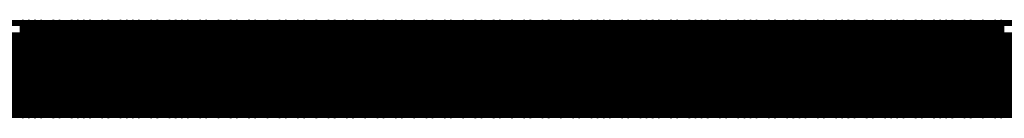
# Model space of a CAD drawing. Extents: x 0.24 to 7.39, y 0.21 to 4.62.
# Tile 23 of 33: x 5.5045 to 5.6655, y 3.3655 to 3.3815. Entities that reach past the tile are written whole.
import ezdxf

# ---------------------------------------------------------------- set-up
doc = ezdxf.new("R2010")
doc.units = 0

msp = doc.modelspace()

# ---------------------------------------------------------------- linework, layer by layer
at = {"layer": 'TOP', "const_width": 0.001}
for points in [[(5.446, 3.381), (5.761, 3.381)], [(5.505, 3.366), (5.505, 3.381)], [(5.506, 3.366), (5.506, 3.381)], [(5.507, 3.366), (5.507, 3.381)], [(5.508, 3.366), (5.508, 3.381)], [(5.509, 3.366), (5.509, 3.381)], [(5.509, 3.366), (5.509, 3.381)], [(5.51, 3.366), (5.51, 3.381)], [(5.511, 3.366), (5.511, 3.381)], [(5.512, 3.366), (5.512, 3.381)], [(5.513, 3.366), (5.513, 3.381)], [(5.514, 3.366), (5.514, 3.381)], [(5.515, 3.366), (5.515, 3.381)], [(5.516, 3.366), (5.516, 3.381)], [(5.517, 3.366), (5.517, 3.381)], [(5.518, 3.366), (5.518, 3.381)], [(5.518, 3.366), (5.518, 3.381)], [(5.519, 3.366), (5.519, 3.381)], [(5.52, 3.366), (5.52, 3.381)], [(5.521, 3.366), (5.521, 3.381)], [(5.522, 3.366), (5.522, 3.381)], [(5.523, 3.366), (5.523, 3.381)], [(5.524, 3.366), (5.524, 3.381)], [(5.525, 3.366), (5.525, 3.381)], [(5.526, 3.366), (5.526, 3.381)], [(5.527, 3.366), (5.527, 3.381)], [(5.527, 3.366), (5.527, 3.381)], [(5.528, 3.366), (5.528, 3.381)], [(5.529, 3.366), (5.529, 3.381)], [(5.53, 3.366), (5.53, 3.381)], [(5.531, 3.366), (5.531, 3.381)], [(5.532, 3.366), (5.532, 3.381)], [(5.533, 3.366), (5.533, 3.381)], [(5.534, 3.366), (5.534, 3.381)], [(5.535, 3.366), (5.535, 3.381)], [(5.536, 3.366), (5.536, 3.381)], [(5.536, 3.366), (5.536, 3.381)], [(5.537, 3.366), (5.537, 3.381)], [(5.538, 3.366), (5.538, 3.381)], [(5.539, 3.366), (5.539, 3.381)], [(5.54, 3.366), (5.54, 3.381)], [(5.541, 3.366), (5.541, 3.381)], [(5.542, 3.366), (5.542, 3.381)], [(5.543, 3.366), (5.543, 3.381)], [(5.544, 3.366), (5.544, 3.381)], [(5.545, 3.366), (5.545, 3.381)], [(5.545, 3.366), (5.545, 3.381)], [(5.546, 3.366), (5.546, 3.381)], [(5.547, 3.366), (5.547, 3.381)], [(5.548, 3.366), (5.548, 3.381)], [(5.549, 3.366), (5.549, 3.381)], [(5.55, 3.366), (5.55, 3.381)], [(5.551, 3.366), (5.551, 3.381)], [(5.552, 3.366), (5.552, 3.381)], [(5.553, 3.366), (5.553, 3.381)], [(5.554, 3.366), (5.554, 3.381)], [(5.554, 3.366), (5.554, 3.381)], [(5.555, 3.366), (5.555, 3.381)], [(5.556, 3.366), (5.556, 3.381)], [(5.557, 3.366), (5.557, 3.381)], [(5.558, 3.366), (5.558, 3.381)], [(5.559, 3.366), (5.559, 3.381)], [(5.56, 3.366), (5.56, 3.381)], [(5.561, 3.366), (5.561, 3.381)], [(5.562, 3.366), (5.562, 3.381)], [(5.563, 3.366), (5.563, 3.381)], [(5.563, 3.366), (5.563, 3.381)], [(5.564, 3.366), (5.564, 3.381)], [(5.565, 3.366), (5.565, 3.381)], [(5.566, 3.366), (5.566, 3.381)], [(5.567, 3.366), (5.567, 3.381)], [(5.568, 3.366), (5.568, 3.381)], [(5.569, 3.366), (5.569, 3.381)], [(5.57, 3.366), (5.57, 3.381)], [(5.571, 3.366), (5.571, 3.381)], [(5.572, 3.366), (5.572, 3.381)], [(5.572, 3.366), (5.572, 3.381)], [(5.573, 3.366), (5.573, 3.381)], [(5.574, 3.366), (5.574, 3.381)], [(5.575, 3.366), (5.575, 3.381)], [(5.576, 3.366), (5.576, 3.381)], [(5.577, 3.366), (5.577, 3.381)], [(5.578, 3.366), (5.578, 3.381)], [(5.579, 3.366), (5.579, 3.381)], [(5.58, 3.366), (5.58, 3.381)], [(5.581, 3.366), (5.581, 3.381)], [(5.581, 3.366), (5.581, 3.381)], [(5.582, 3.366), (5.582, 3.381)], [(5.583, 3.366), (5.583, 3.381)], [(5.584, 3.366), (5.584, 3.381)], [(5.585, 3.366), (5.585, 3.381)], [(5.586, 3.366), (5.586, 3.381)], [(5.587, 3.366), (5.587, 3.381)], [(5.588, 3.366), (5.588, 3.381)], [(5.589, 3.366), (5.589, 3.381)], [(5.59, 3.366), (5.59, 3.381)], [(5.59, 3.366), (5.59, 3.381)], [(5.591, 3.366), (5.591, 3.381)], [(5.592, 3.366), (5.592, 3.381)], [(5.593, 3.366), (5.593, 3.381)], [(5.594, 3.366), (5.594, 3.381)], [(5.595, 3.366), (5.595, 3.381)], [(5.596, 3.366), (5.596, 3.381)], [(5.597, 3.366), (5.597, 3.381)], [(5.598, 3.366), (5.598, 3.381)], [(5.599, 3.366), (5.599, 3.381)], [(5.599, 3.366), (5.599, 3.381)], [(5.6, 3.366), (5.6, 3.381)], [(5.601, 3.366), (5.601, 3.381)], [(5.602, 3.366), (5.602, 3.381)], [(5.603, 3.366), (5.603, 3.381)], [(5.604, 3.366), (5.604, 3.381)], [(5.605, 3.366), (5.605, 3.381)], [(5.606, 3.366), (5.606, 3.381)], [(5.607, 3.366), (5.607, 3.381)], [(5.608, 3.366), (5.608, 3.381)], [(5.608, 3.366), (5.608, 3.381)], [(5.609, 3.366), (5.609, 3.381)], [(5.61, 3.366), (5.61, 3.381)], [(5.611, 3.366), (5.611, 3.381)], [(5.612, 3.366), (5.612, 3.381)], [(5.613, 3.366), (5.613, 3.381)], [(5.614, 3.366), (5.614, 3.381)], [(5.615, 3.366), (5.615, 3.381)], [(5.616, 3.366), (5.616, 3.381)], [(5.617, 3.366), (5.617, 3.381)], [(5.617, 3.366), (5.617, 3.381)], [(5.618, 3.366), (5.618, 3.381)], [(5.619, 3.366), (5.619, 3.381)], [(5.62, 3.366), (5.62, 3.381)], [(5.621, 3.366), (5.621, 3.381)], [(5.622, 3.366), (5.622, 3.381)], [(5.623, 3.366), (5.623, 3.381)], [(5.624, 3.366), (5.624, 3.381)], [(5.625, 3.366), (5.625, 3.381)], [(5.626, 3.366), (5.626, 3.381)], [(5.626, 3.366), (5.626, 3.381)], [(5.627, 3.366), (5.627, 3.381)], [(5.628, 3.366), (5.628, 3.381)], [(5.629, 3.366), (5.629, 3.381)], [(5.63, 3.366), (5.63, 3.381)], [(5.631, 3.366), (5.631, 3.381)], [(5.632, 3.366), (5.632, 3.381)], [(5.633, 3.366), (5.633, 3.381)], [(5.634, 3.366), (5.634, 3.381)], [(5.635, 3.366), (5.635, 3.381)], [(5.635, 3.366), (5.635, 3.381)], [(5.636, 3.366), (5.636, 3.381)], [(5.637, 3.366), (5.637, 3.381)], [(5.638, 3.366), (5.638, 3.381)], [(5.639, 3.366), (5.639, 3.381)], [(5.64, 3.366), (5.64, 3.381)], [(5.641, 3.366), (5.641, 3.381)], [(5.642, 3.366), (5.642, 3.381)], [(5.643, 3.366), (5.643, 3.381)], [(5.644, 3.366), (5.644, 3.381)], [(5.644, 3.366), (5.644, 3.381)], [(5.645, 3.366), (5.645, 3.381)], [(5.646, 3.366), (5.646, 3.381)], [(5.647, 3.366), (5.647, 3.381)], [(5.648, 3.366), (5.648, 3.381)], [(5.649, 3.366), (5.649, 3.381)], [(5.65, 3.366), (5.65, 3.381)], [(5.651, 3.366), (5.651, 3.381)], [(5.652, 3.366), (5.652, 3.381)], [(5.653, 3.366), (5.653, 3.381)], [(5.653, 3.366), (5.653, 3.381)], [(5.654, 3.366), (5.654, 3.381)], [(5.655, 3.366), (5.655, 3.381)], [(5.656, 3.366), (5.656, 3.381)], [(5.657, 3.366), (5.657, 3.381)], [(5.658, 3.366), (5.658, 3.381)], [(5.659, 3.366), (5.659, 3.381)], [(5.66, 3.366), (5.66, 3.381)], [(5.661, 3.366), (5.661, 3.381)], [(5.662, 3.366), (5.662, 3.381)], [(5.662, 3.366), (5.662, 3.381)], [(5.663, 3.366), (5.663, 3.381)], [(5.664, 3.366), (5.664, 3.381)], [(5.665, 3.366), (5.665, 3.381)], [(5.445, 3.379), (5.762, 3.379)], [(5.444, 3.378), (5.763, 3.378)], [(5.441, 3.376), (5.766, 3.376)], [(5.442, 3.377), (5.765, 3.377)], [(5.443, 3.377), (5.764, 3.377)], [(5.44, 3.375), (5.767, 3.375)], [(5.438, 3.373), (5.768, 3.373)], [(5.439, 3.374), (5.768, 3.374)], [(5.436, 3.371), (5.77, 3.371)], [(5.437, 3.372), (5.769, 3.372)], [(5.436, 3.37), (5.771, 3.37)], [(5.433, 3.368), (5.774, 3.368)], [(5.434, 3.368), (5.773, 3.368)], [(5.435, 3.369), (5.772, 3.369)], [(5.432, 3.367), (5.775, 3.367)], [(5.431, 3.366), (5.776, 3.366)], [(5.496, 3.366), (5.726, 3.366)]]:
    msp.add_lwpolyline(points, dxfattribs=at)
at = {"layer": 'TOP', "const_width": 0.0005}
for points in [[(5.5047, 3.381, 1), (5.5053, 3.381, 1)], [(5.5057, 3.381, 1), (5.5063, 3.381, 1)], [(5.5067, 3.381, 1), (5.5073, 3.381, 1)], [(5.5077, 3.381, 1), (5.5083, 3.381, 1)], [(5.5088, 3.381, 1), (5.5093, 3.381, 1)], [(5.5088, 3.381, 1), (5.5093, 3.381, 1)], [(5.5097, 3.381, 1), (5.5103, 3.381, 1)], [(5.5107, 3.381, 1), (5.5113, 3.381, 1)], [(5.5117, 3.381, 1), (5.5122, 3.381, 1)], [(5.5127, 3.381, 1), (5.5133, 3.381, 1)], [(5.5137, 3.381, 1), (5.5143, 3.381, 1)], [(5.5147, 3.381, 1), (5.5153, 3.381, 1)], [(5.5157, 3.381, 1), (5.5163, 3.381, 1)], [(5.5168, 3.381, 1), (5.5173, 3.381, 1)], [(5.5177, 3.381, 1), (5.5183, 3.381, 1)], [(5.5177, 3.381, 1), (5.5183, 3.381, 1)], [(5.5187, 3.381, 1), (5.5193, 3.381, 1)], [(5.5197, 3.381, 1), (5.5202, 3.381, 1)], [(5.5207, 3.381, 1), (5.5213, 3.381, 1)], [(5.5217, 3.381, 1), (5.5223, 3.381, 1)], [(5.5227, 3.381, 1), (5.5233, 3.381, 1)], [(5.5237, 3.381, 1), (5.5243, 3.381, 1)], [(5.5248, 3.381, 1), (5.5253, 3.381, 1)], [(5.5257, 3.381, 1), (5.5263, 3.381, 1)], [(5.5267, 3.381, 1), (5.5273, 3.381, 1)], [(5.5267, 3.381, 1), (5.5273, 3.381, 1)], [(5.5277, 3.381, 1), (5.5282, 3.381, 1)], [(5.5287, 3.381, 1), (5.5293, 3.381, 1)], [(5.5297, 3.381, 1), (5.5303, 3.381, 1)], [(5.5307, 3.381, 1), (5.5313, 3.381, 1)], [(5.5317, 3.381, 1), (5.5323, 3.381, 1)], [(5.5328, 3.381, 1), (5.5333, 3.381, 1)], [(5.5337, 3.381, 1), (5.5343, 3.381, 1)], [(5.5347, 3.381, 1), (5.5353, 3.381, 1)], [(5.5357, 3.381, 1), (5.5362, 3.381, 1)], [(5.5357, 3.381, 1), (5.5362, 3.381, 1)], [(5.5367, 3.381, 1), (5.5373, 3.381, 1)], [(5.5378, 3.381, 1), (5.5383, 3.381, 1)], [(5.5387, 3.381, 1), (5.5393, 3.381, 1)], [(5.5397, 3.381, 1), (5.5403, 3.381, 1)], [(5.5408, 3.381, 1), (5.5413, 3.381, 1)], [(5.5417, 3.381, 1), (5.5423, 3.381, 1)], [(5.5427, 3.381, 1), (5.5433, 3.381, 1)], [(5.5437, 3.381, 1), (5.5442, 3.381, 1)], [(5.5447, 3.381, 1), (5.5453, 3.381, 1)], [(5.5447, 3.381, 1), (5.5453, 3.381, 1)], [(5.5458, 3.381, 1), (5.5463, 3.381, 1)], [(5.5467, 3.381, 1), (5.5473, 3.381, 1)], [(5.5477, 3.381, 1), (5.5483, 3.381, 1)], [(5.5488, 3.381, 1), (5.5493, 3.381, 1)], [(5.5497, 3.381, 1), (5.5503, 3.381, 1)], [(5.5507, 3.381, 1), (5.5513, 3.381, 1)], [(5.5517, 3.381, 1), (5.5522, 3.381, 1)], [(5.5527, 3.381, 1), (5.5533, 3.381, 1)], [(5.5538, 3.381, 1), (5.5543, 3.381, 1)], [(5.5538, 3.381, 1), (5.5543, 3.381, 1)], [(5.5547, 3.381, 1), (5.5553, 3.381, 1)], [(5.5557, 3.381, 1), (5.5563, 3.381, 1)], [(5.5568, 3.381, 1), (5.5573, 3.381, 1)], [(5.5577, 3.381, 1), (5.5583, 3.381, 1)], [(5.5587, 3.381, 1), (5.5593, 3.381, 1)], [(5.5597, 3.381, 1), (5.5602, 3.381, 1)], [(5.5607, 3.381, 1), (5.5613, 3.381, 1)], [(5.5618, 3.381, 1), (5.5623, 3.381, 1)], [(5.5627, 3.381, 1), (5.5633, 3.381, 1)], [(5.5627, 3.381, 1), (5.5633, 3.381, 1)], [(5.5637, 3.381, 1), (5.5643, 3.381, 1)], [(5.5648, 3.381, 1), (5.5653, 3.381, 1)], [(5.5657, 3.381, 1), (5.5663, 3.381, 1)], [(5.5667, 3.381, 1), (5.5673, 3.381, 1)], [(5.5677, 3.381, 1), (5.5682, 3.381, 1)], [(5.5687, 3.381, 1), (5.5693, 3.381, 1)], [(5.5698, 3.381, 1), (5.5703, 3.381, 1)], [(5.5707, 3.381, 1), (5.5713, 3.381, 1)], [(5.5717, 3.381, 1), (5.5723, 3.381, 1)], [(5.5717, 3.381, 1), (5.5723, 3.381, 1)], [(5.5728, 3.381, 1), (5.5733, 3.381, 1)], [(5.5737, 3.381, 1), (5.5743, 3.381, 1)], [(5.5747, 3.381, 1), (5.5753, 3.381, 1)], [(5.5757, 3.381, 1), (5.5762, 3.381, 1)], [(5.5767, 3.381, 1), (5.5773, 3.381, 1)], [(5.5778, 3.381, 1), (5.5783, 3.381, 1)], [(5.5787, 3.381, 1), (5.5793, 3.381, 1)], [(5.5797, 3.381, 1), (5.5803, 3.381, 1)], [(5.5808, 3.381, 1), (5.5813, 3.381, 1)], [(5.5808, 3.381, 1), (5.5813, 3.381, 1)], [(5.5817, 3.381, 1), (5.5823, 3.381, 1)], [(5.5827, 3.381, 1), (5.5833, 3.381, 1)], [(5.5837, 3.381, 1), (5.5842, 3.381, 1)], [(5.5847, 3.381, 1), (5.5853, 3.381, 1)], [(5.5858, 3.381, 1), (5.5863, 3.381, 1)], [(5.5867, 3.381, 1), (5.5873, 3.381, 1)], [(5.5877, 3.381, 1), (5.5883, 3.381, 1)], [(5.5888, 3.381, 1), (5.5893, 3.381, 1)], [(5.5897, 3.381, 1), (5.5903, 3.381, 1)], [(5.5897, 3.381, 1), (5.5903, 3.381, 1)], [(5.5907, 3.381, 1), (5.5913, 3.381, 1)], [(5.5917, 3.381, 1), (5.5922, 3.381, 1)], [(5.5927, 3.381, 1), (5.5933, 3.381, 1)], [(5.5938, 3.381, 1), (5.5943, 3.381, 1)], [(5.5947, 3.381, 1), (5.5953, 3.381, 1)], [(5.5957, 3.381, 1), (5.5963, 3.381, 1)], [(5.5968, 3.381, 1), (5.5973, 3.381, 1)], [(5.5977, 3.381, 1), (5.5983, 3.381, 1)], [(5.5987, 3.381, 1), (5.5993, 3.381, 1)], [(5.5987, 3.381, 1), (5.5993, 3.381, 1)], [(5.5997, 3.381, 1), (5.6003, 3.381, 1)], [(5.6007, 3.381, 1), (5.6013, 3.381, 1)], [(5.6018, 3.381, 1), (5.6023, 3.381, 1)], [(5.6027, 3.381, 1), (5.6033, 3.381, 1)], [(5.6037, 3.381, 1), (5.6043, 3.381, 1)], [(5.6048, 3.381, 1), (5.6053, 3.381, 1)], [(5.6057, 3.381, 1), (5.6063, 3.381, 1)], [(5.6067, 3.381, 1), (5.6073, 3.381, 1)], [(5.6077, 3.381, 1), (5.6083, 3.381, 1)], [(5.6077, 3.381, 1), (5.6083, 3.381, 1)], [(5.6087, 3.381, 1), (5.6093, 3.381, 1)], [(5.6098, 3.381, 1), (5.6103, 3.381, 1)], [(5.6107, 3.381, 1), (5.6113, 3.381, 1)], [(5.6117, 3.381, 1), (5.6123, 3.381, 1)], [(5.6128, 3.381, 1), (5.6133, 3.381, 1)], [(5.6137, 3.381, 1), (5.6143, 3.381, 1)], [(5.6147, 3.381, 1), (5.6153, 3.381, 1)], [(5.6157, 3.381, 1), (5.6163, 3.381, 1)], [(5.6167, 3.381, 1), (5.6173, 3.381, 1)], [(5.6167, 3.381, 1), (5.6173, 3.381, 1)], [(5.6178, 3.381, 1), (5.6183, 3.381, 1)], [(5.6187, 3.381, 1), (5.6193, 3.381, 1)], [(5.6197, 3.381, 1), (5.6203, 3.381, 1)], [(5.6208, 3.381, 1), (5.6213, 3.381, 1)], [(5.6217, 3.381, 1), (5.6223, 3.381, 1)], [(5.6227, 3.381, 1), (5.6233, 3.381, 1)], [(5.6237, 3.381, 1), (5.6243, 3.381, 1)], [(5.6247, 3.381, 1), (5.6253, 3.381, 1)], [(5.6258, 3.381, 1), (5.6263, 3.381, 1)], [(5.6258, 3.381, 1), (5.6263, 3.381, 1)], [(5.6267, 3.381, 1), (5.6273, 3.381, 1)], [(5.6277, 3.381, 1), (5.6283, 3.381, 1)], [(5.6287, 3.381, 1), (5.6292, 3.381, 1)], [(5.6297, 3.381, 1), (5.6303, 3.381, 1)], [(5.6307, 3.381, 1), (5.6313, 3.381, 1)], [(5.6317, 3.381, 1), (5.6323, 3.381, 1)], [(5.6327, 3.381, 1), (5.6333, 3.381, 1)], [(5.6338, 3.381, 1), (5.6343, 3.381, 1)], [(5.6347, 3.381, 1), (5.6353, 3.381, 1)], [(5.6347, 3.381, 1), (5.6353, 3.381, 1)], [(5.6357, 3.381, 1), (5.6363, 3.381, 1)], [(5.6367, 3.381, 1), (5.6372, 3.381, 1)], [(5.6377, 3.381, 1), (5.6383, 3.381, 1)], [(5.6387, 3.381, 1), (5.6393, 3.381, 1)], [(5.6397, 3.381, 1), (5.6403, 3.381, 1)], [(5.6407, 3.381, 1), (5.6413, 3.381, 1)], [(5.6418, 3.381, 1), (5.6423, 3.381, 1)], [(5.6427, 3.381, 1), (5.6433, 3.381, 1)], [(5.6437, 3.381, 1), (5.6443, 3.381, 1)], [(5.6437, 3.381, 1), (5.6443, 3.381, 1)], [(5.6447, 3.381, 1), (5.6452, 3.381, 1)], [(5.6457, 3.381, 1), (5.6463, 3.381, 1)], [(5.6467, 3.381, 1), (5.6473, 3.381, 1)], [(5.6477, 3.381, 1), (5.6483, 3.381, 1)], [(5.6487, 3.381, 1), (5.6493, 3.381, 1)], [(5.6498, 3.381, 1), (5.6503, 3.381, 1)], [(5.6507, 3.381, 1), (5.6513, 3.381, 1)], [(5.6517, 3.381, 1), (5.6523, 3.381, 1)], [(5.6527, 3.381, 1), (5.6532, 3.381, 1)], [(5.6527, 3.381, 1), (5.6532, 3.381, 1)], [(5.6537, 3.381, 1), (5.6543, 3.381, 1)], [(5.6547, 3.381, 1), (5.6553, 3.381, 1)], [(5.6557, 3.381, 1), (5.6563, 3.381, 1)], [(5.6567, 3.381, 1), (5.6573, 3.381, 1)], [(5.6578, 3.381, 1), (5.6583, 3.381, 1)], [(5.6587, 3.381, 1), (5.6593, 3.381, 1)], [(5.6597, 3.381, 1), (5.6603, 3.381, 1)], [(5.6607, 3.381, 1), (5.6612, 3.381, 1)], [(5.6617, 3.381, 1), (5.6623, 3.381, 1)], [(5.6617, 3.381, 1), (5.6623, 3.381, 1)], [(5.6628, 3.381, 1), (5.6633, 3.381, 1)], [(5.6637, 3.381, 1), (5.6643, 3.381, 1)], [(5.6647, 3.381, 1), (5.6653, 3.381, 1)], [(5.5047, 3.366, 1), (5.5053, 3.366, 1)], [(5.5057, 3.366, 1), (5.5063, 3.366, 1)], [(5.5067, 3.366, 1), (5.5073, 3.366, 1)], [(5.5077, 3.366, 1), (5.5083, 3.366, 1)], [(5.5097, 3.366, 1), (5.5103, 3.366, 1)], [(5.5107, 3.366, 1), (5.5113, 3.366, 1)], [(5.5127, 3.366, 1), (5.5133, 3.366, 1)], [(5.5137, 3.366, 1), (5.5143, 3.366, 1)], [(5.5147, 3.366, 1), (5.5153, 3.366, 1)], [(5.5157, 3.366, 1), (5.5163, 3.366, 1)], [(5.5177, 3.366, 1), (5.5183, 3.366, 1)], [(5.5177, 3.366, 1), (5.5183, 3.366, 1)], [(5.5187, 3.366, 1), (5.5193, 3.366, 1)], [(5.5207, 3.366, 1), (5.5213, 3.366, 1)], [(5.5217, 3.366, 1), (5.5223, 3.366, 1)], [(5.5227, 3.366, 1), (5.5233, 3.366, 1)], [(5.5237, 3.366, 1), (5.5243, 3.366, 1)], [(5.5257, 3.366, 1), (5.5263, 3.366, 1)], [(5.5267, 3.366, 1), (5.5273, 3.366, 1)], [(5.5267, 3.366, 1), (5.5273, 3.366, 1)], [(5.5287, 3.366, 1), (5.5293, 3.366, 1)], [(5.5297, 3.366, 1), (5.5303, 3.366, 1)], [(5.5307, 3.366, 1), (5.5313, 3.366, 1)], [(5.5317, 3.366, 1), (5.5323, 3.366, 1)], [(5.5337, 3.366, 1), (5.5343, 3.366, 1)], [(5.5347, 3.366, 1), (5.5353, 3.366, 1)], [(5.5367, 3.366, 1), (5.5373, 3.366, 1)], [(5.5387, 3.366, 1), (5.5393, 3.366, 1)], [(5.5397, 3.366, 1), (5.5403, 3.366, 1)], [(5.5417, 3.366, 1), (5.5423, 3.366, 1)], [(5.5427, 3.366, 1), (5.5433, 3.366, 1)], [(5.5447, 3.366, 1), (5.5453, 3.366, 1)], [(5.5447, 3.366, 1), (5.5453, 3.366, 1)], [(5.5467, 3.366, 1), (5.5473, 3.366, 1)], [(5.5477, 3.366, 1), (5.5483, 3.366, 1)], [(5.5497, 3.366, 1), (5.5503, 3.366, 1)], [(5.5507, 3.366, 1), (5.5513, 3.366, 1)], [(5.5527, 3.366, 1), (5.5533, 3.366, 1)], [(5.5547, 3.366, 1), (5.5553, 3.366, 1)], [(5.5557, 3.366, 1), (5.5563, 3.366, 1)], [(5.5577, 3.366, 1), (5.5583, 3.366, 1)], [(5.5587, 3.366, 1), (5.5593, 3.366, 1)], [(5.5607, 3.366, 1), (5.5613, 3.366, 1)], [(5.5627, 3.366, 1), (5.5633, 3.366, 1)], [(5.5627, 3.366, 1), (5.5633, 3.366, 1)], [(5.5637, 3.366, 1), (5.5643, 3.366, 1)], [(5.5657, 3.366, 1), (5.5663, 3.366, 1)], [(5.5667, 3.366, 1), (5.5673, 3.366, 1)], [(5.5687, 3.366, 1), (5.5693, 3.366, 1)], [(5.5707, 3.366, 1), (5.5713, 3.366, 1)], [(5.5717, 3.366, 1), (5.5723, 3.366, 1)], [(5.5717, 3.366, 1), (5.5723, 3.366, 1)], [(5.5737, 3.366, 1), (5.5743, 3.366, 1)], [(5.5747, 3.366, 1), (5.5753, 3.366, 1)], [(5.5767, 3.366, 1), (5.5773, 3.366, 1)], [(5.5787, 3.366, 1), (5.5793, 3.366, 1)], [(5.5797, 3.366, 1), (5.5803, 3.366, 1)], [(5.5817, 3.366, 1), (5.5823, 3.366, 1)], [(5.5827, 3.366, 1), (5.5833, 3.366, 1)], [(5.5847, 3.366, 1), (5.5853, 3.366, 1)], [(5.5867, 3.366, 1), (5.5873, 3.366, 1)], [(5.5877, 3.366, 1), (5.5883, 3.366, 1)], [(5.5897, 3.366, 1), (5.5903, 3.366, 1)], [(5.5897, 3.366, 1), (5.5903, 3.366, 1)], [(5.5907, 3.366, 1), (5.5913, 3.366, 1)], [(5.5927, 3.366, 1), (5.5933, 3.366, 1)], [(5.5947, 3.366, 1), (5.5953, 3.366, 1)], [(5.5957, 3.366, 1), (5.5963, 3.366, 1)], [(5.5977, 3.366, 1), (5.5983, 3.366, 1)], [(5.5987, 3.366, 1), (5.5993, 3.366, 1)], [(5.5987, 3.366, 1), (5.5993, 3.366, 1)], [(5.5997, 3.366, 1), (5.6003, 3.366, 1)], [(5.6007, 3.366, 1), (5.6013, 3.366, 1)], [(5.6027, 3.366, 1), (5.6033, 3.366, 1)], [(5.6037, 3.366, 1), (5.6043, 3.366, 1)], [(5.6057, 3.366, 1), (5.6063, 3.366, 1)], [(5.6067, 3.366, 1), (5.6073, 3.366, 1)], [(5.6077, 3.366, 1), (5.6083, 3.366, 1)], [(5.6077, 3.366, 1), (5.6083, 3.366, 1)], [(5.6087, 3.366, 1), (5.6093, 3.366, 1)], [(5.6107, 3.366, 1), (5.6113, 3.366, 1)], [(5.6117, 3.366, 1), (5.6123, 3.366, 1)], [(5.6137, 3.366, 1), (5.6143, 3.366, 1)], [(5.6147, 3.366, 1), (5.6153, 3.366, 1)], [(5.6157, 3.366, 1), (5.6163, 3.366, 1)], [(5.6167, 3.366, 1), (5.6173, 3.366, 1)], [(5.6167, 3.366, 1), (5.6173, 3.366, 1)], [(5.6187, 3.366, 1), (5.6193, 3.366, 1)], [(5.6197, 3.366, 1), (5.6203, 3.366, 1)], [(5.6217, 3.366, 1), (5.6223, 3.366, 1)], [(5.6227, 3.366, 1), (5.6233, 3.366, 1)], [(5.6237, 3.366, 1), (5.6243, 3.366, 1)], [(5.6247, 3.366, 1), (5.6253, 3.366, 1)], [(5.6267, 3.366, 1), (5.6273, 3.366, 1)], [(5.6277, 3.366, 1), (5.6283, 3.366, 1)], [(5.6297, 3.366, 1), (5.6303, 3.366, 1)], [(5.6307, 3.366, 1), (5.6313, 3.366, 1)], [(5.6317, 3.366, 1), (5.6323, 3.366, 1)], [(5.6327, 3.366, 1), (5.6333, 3.366, 1)], [(5.6347, 3.366, 1), (5.6353, 3.366, 1)], [(5.6347, 3.366, 1), (5.6353, 3.366, 1)], [(5.6357, 3.366, 1), (5.6363, 3.366, 1)], [(5.6377, 3.366, 1), (5.6383, 3.366, 1)], [(5.6387, 3.366, 1), (5.6393, 3.366, 1)], [(5.6397, 3.366, 1), (5.6403, 3.366, 1)], [(5.6407, 3.366, 1), (5.6413, 3.366, 1)], [(5.6427, 3.366, 1), (5.6433, 3.366, 1)], [(5.6437, 3.366, 1), (5.6443, 3.366, 1)], [(5.6437, 3.366, 1), (5.6443, 3.366, 1)], [(5.6457, 3.366, 1), (5.6463, 3.366, 1)], [(5.6467, 3.366, 1), (5.6473, 3.366, 1)], [(5.6477, 3.366, 1), (5.6483, 3.366, 1)], [(5.6487, 3.366, 1), (5.6493, 3.366, 1)], [(5.6507, 3.366, 1), (5.6513, 3.366, 1)], [(5.6517, 3.366, 1), (5.6523, 3.366, 1)], [(5.6537, 3.366, 1), (5.6543, 3.366, 1)], [(5.6547, 3.366, 1), (5.6553, 3.366, 1)], [(5.6557, 3.366, 1), (5.6563, 3.366, 1)], [(5.6567, 3.366, 1), (5.6573, 3.366, 1)], [(5.6587, 3.366, 1), (5.6593, 3.366, 1)], [(5.6597, 3.366, 1), (5.6603, 3.366, 1)], [(5.6617, 3.366, 1), (5.6623, 3.366, 1)], [(5.6617, 3.366, 1), (5.6623, 3.366, 1)], [(5.6637, 3.366, 1), (5.6643, 3.366, 1)], [(5.6647, 3.366, 1), (5.6653, 3.366, 1)], [(5.5088, 3.366, 1), (5.5093, 3.366, 1)], [(5.5088, 3.366, 1), (5.5093, 3.366, 1)], [(5.5117, 3.366, 1), (5.5122, 3.366, 1)], [(5.5168, 3.366, 1), (5.5173, 3.366, 1)], [(5.5197, 3.366, 1), (5.5202, 3.366, 1)], [(5.5248, 3.366, 1), (5.5253, 3.366, 1)], [(5.5277, 3.366, 1), (5.5282, 3.366, 1)], [(5.5328, 3.366, 1), (5.5333, 3.366, 1)], [(5.5357, 3.366, 1), (5.5362, 3.366, 1)], [(5.5357, 3.366, 1), (5.5362, 3.366, 1)], [(5.5378, 3.366, 1), (5.5383, 3.366, 1)], [(5.5408, 3.366, 1), (5.5413, 3.366, 1)], [(5.5437, 3.366, 1), (5.5442, 3.366, 1)], [(5.5458, 3.366, 1), (5.5463, 3.366, 1)], [(5.5488, 3.366, 1), (5.5493, 3.366, 1)], [(5.5517, 3.366, 1), (5.5522, 3.366, 1)], [(5.5538, 3.366, 1), (5.5543, 3.366, 1)], [(5.5538, 3.366, 1), (5.5543, 3.366, 1)], [(5.5568, 3.366, 1), (5.5573, 3.366, 1)], [(5.5597, 3.366, 1), (5.5602, 3.366, 1)], [(5.5618, 3.366, 1), (5.5623, 3.366, 1)], [(5.5648, 3.366, 1), (5.5653, 3.366, 1)], [(5.5677, 3.366, 1), (5.5682, 3.366, 1)], [(5.5698, 3.366, 1), (5.5703, 3.366, 1)], [(5.5728, 3.366, 1), (5.5733, 3.366, 1)], [(5.5757, 3.366, 1), (5.5762, 3.366, 1)], [(5.5778, 3.366, 1), (5.5783, 3.366, 1)], [(5.5808, 3.366, 1), (5.5813, 3.366, 1)], [(5.5808, 3.366, 1), (5.5813, 3.366, 1)], [(5.5837, 3.366, 1), (5.5842, 3.366, 1)], [(5.5858, 3.366, 1), (5.5863, 3.366, 1)], [(5.5888, 3.366, 1), (5.5893, 3.366, 1)], [(5.5917, 3.366, 1), (5.5922, 3.366, 1)], [(5.5938, 3.366, 1), (5.5943, 3.366, 1)], [(5.5968, 3.366, 1), (5.5973, 3.366, 1)], [(5.6018, 3.366, 1), (5.6023, 3.366, 1)], [(5.6048, 3.366, 1), (5.6053, 3.366, 1)], [(5.6098, 3.366, 1), (5.6103, 3.366, 1)], [(5.6128, 3.366, 1), (5.6133, 3.366, 1)], [(5.6178, 3.366, 1), (5.6183, 3.366, 1)], [(5.6208, 3.366, 1), (5.6213, 3.366, 1)], [(5.6258, 3.366, 1), (5.6263, 3.366, 1)], [(5.6258, 3.366, 1), (5.6263, 3.366, 1)], [(5.6287, 3.366, 1), (5.6292, 3.366, 1)], [(5.6338, 3.366, 1), (5.6343, 3.366, 1)], [(5.6367, 3.366, 1), (5.6372, 3.366, 1)], [(5.6418, 3.366, 1), (5.6423, 3.366, 1)], [(5.6447, 3.366, 1), (5.6452, 3.366, 1)], [(5.6498, 3.366, 1), (5.6503, 3.366, 1)], [(5.6527, 3.366, 1), (5.6532, 3.366, 1)], [(5.6527, 3.366, 1), (5.6532, 3.366, 1)], [(5.6578, 3.366, 1), (5.6583, 3.366, 1)], [(5.6607, 3.366, 1), (5.6612, 3.366, 1)], [(5.6628, 3.366, 1), (5.6633, 3.366, 1)]]:
    msp.add_lwpolyline(points, format="xyb", close=True, dxfattribs=at)

doc.saveas('drawing.dxf')
